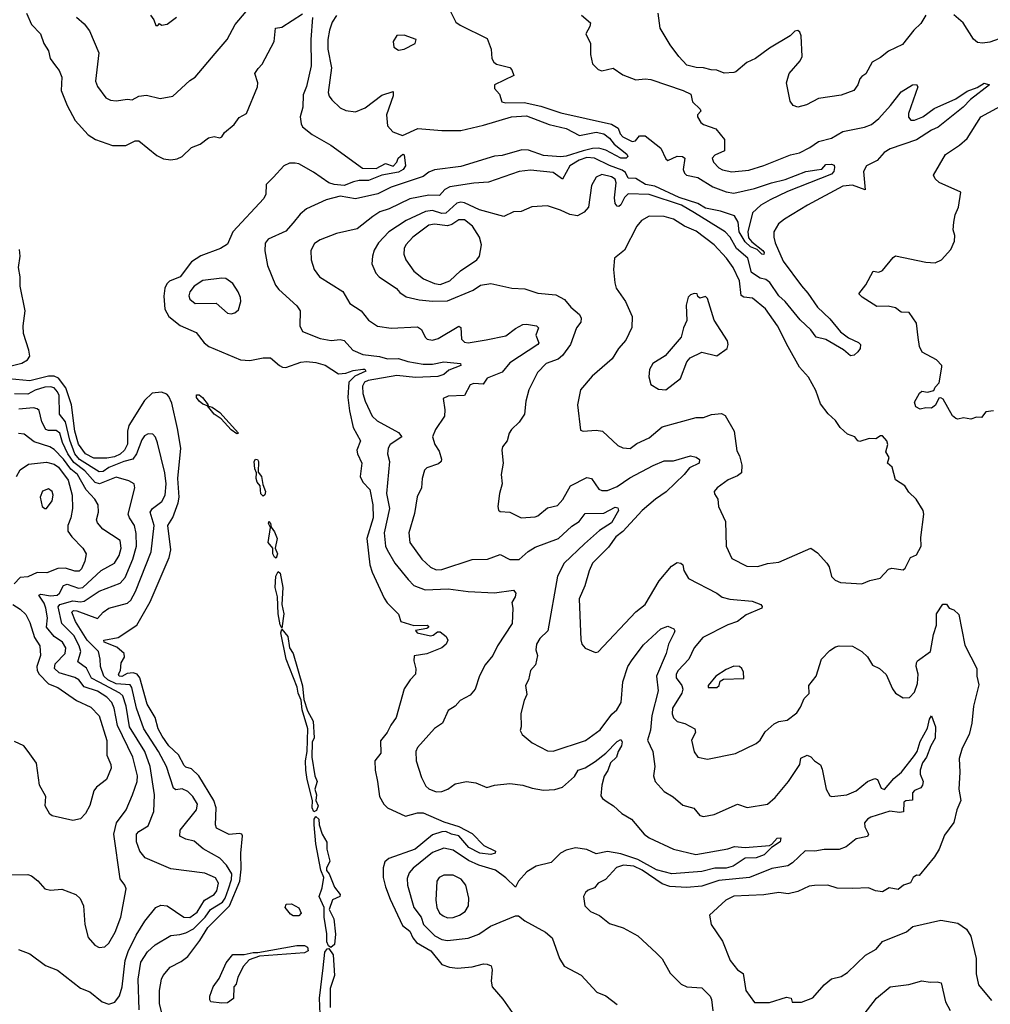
# Model space of a CAD drawing. Extents: x 1268547 to 1425625, y 515768 to 616754.
# Tile 63 of 256: x 1330922 to 1336078, y 549902 to 555131. Entities that reach past the tile are written whole.
import ezdxf

# ---------------------------------------------------------------- set-up
doc = ezdxf.new("R2010")
doc.units = 0

msp = doc.modelspace()

# ---------------------------------------------------------------- linework, layer by layer
at = {"layer": '0CON10XD'}
for points in [[(1331223.8, 555145), (1331265, 555108.8), (1331292, 555072), (1331342.9, 554955), (1331325.5, 554805), (1331335.4, 554775.4), (1331378.8, 554715), (1331405, 554702.9), (1331435, 554700), (1331495, 554708), (1331520, 554705), (1331555, 554724), (1331595, 554730.8), (1331667.3, 554712.7), (1331735, 554724), (1331825, 554807.1), (1331854, 554825), (1331959.5, 554950.5), (1332023.6, 555026.4), (1332066.7, 555105), (1332125.6, 555175)], [(1333210, 555175), (1333238.5, 555118.5), (1333261.3, 555101.3), (1333405, 555031.2), (1333426, 554975), (1333430.8, 554925), (1333440, 554905), (1333455, 554894.2), (1333525, 554876.7), (1333536.2, 554865), (1333546.4, 554833.6), (1333443.3, 554785), (1333443.8, 554765), (1333470, 554735), (1333483.3, 554695), (1333505, 554688.6), (1333601.4, 554691.4), (1333690.8, 554670.8), (1333796.9, 554636.9), (1334065.3, 554575.3), (1334100.5, 554555), (1334111.6, 554525), (1334125, 554508.1), (1334175, 554483.9), (1334192.7, 554487.3), (1334215, 554514.1), (1334245, 554514.5), (1334328.6, 554448.6), (1334355, 554391.2), (1334365, 554382.9), (1334415, 554405.3), (1334443.3, 554405), (1334455, 554395.6), (1334447.2, 554335), (1334453.9, 554315), (1334464.8, 554304.8), (1334525, 554293.3), (1334603.4, 554243.4), (1334675, 554216.4), (1334715, 554210.3), (1334825, 554234), (1334915, 554264.6), (1334988.6, 554281.4), (1335098, 554325), (1335156.8, 554333.2), (1335183.6, 554336.4), (1335205, 554361.2), (1335235, 554364.4), (1335248, 554358), (1335251.1, 554345), (1335247.3, 554325), (1335235, 554311.3), (1335001, 554219), (1334908.9, 554175), (1334858.9, 554145), (1334815, 554105.7), (1334789.6, 554005), (1334793, 553973), (1334810.4, 553950.4), (1334868.9, 553905), (1334876.7, 553895), (1334875, 553883.9), (1334863.5, 553885), (1334839.5, 553909.5), (1334804.6, 553925), (1334775, 553950.5), (1334744.7, 554004.7), (1334738.4, 554055), (1334718.5, 554088.5), (1334645, 554113.9), (1334565, 554129.8), (1334523.9, 554153.9), (1334425, 554186.4), (1334295, 554246.2), (1334245.7, 554255.7), (1334195, 554287.1), (1334155, 554288.9), (1334139.2, 554319.2), (1334122, 554332), (1334055, 554355.8), (1333975, 554395.1), (1333935, 554399.7), (1333894.2, 554385), (1333844.8, 554355), (1333805, 554284.5), (1333755, 554319.5), (1333635, 554332.1), (1333576, 554324), (1333412.4, 554267.6), (1333335, 554263.2), (1333207.3, 554242.7), (1333180.3, 554229.7), (1333152, 554198), (1333095, 554198.9), (1332995, 554179.2), (1332885, 554126.5), (1332835, 554111.2), (1332797.8, 554085), (1332715, 554019.4), (1332605, 553995.3), (1332518.3, 553961.7), (1332487.9, 553942.1), (1332468.2, 553905), (1332470.4, 553855), (1332485.6, 553805), (1332515, 553765.7), (1332638, 553688), (1332675, 553624.4), (1332736.2, 553585), (1332774, 553535), (1332822.4, 553502.4), (1332895, 553491.8), (1333035, 553498.8), (1333055.7, 553485), (1333075, 553444.2), (1333086.7, 553435), (1333115, 553428.9), (1333145, 553437.3), (1333255, 553504), (1333265.6, 553495.6), (1333269.1, 553435), (1333285, 553418.2), (1333305, 553414.6), (1333400.7, 553430.7), (1333505, 553452), (1333555, 553491.2), (1333595, 553511.6), (1333615, 553514.6), (1333667.5, 553505), (1333677.5, 553495), (1333663.5, 553455), (1333680, 553415), (1333674.5, 553405), (1333525, 553307.7), (1333485, 553259.7), (1333405, 553227.3), (1333384, 553196), (1333335, 553197.9), (1333315, 553191.1), (1333285, 553135.6), (1333198, 553132), (1333171.7, 553118.3), (1333179.7, 553059.7), (1333177.8, 553025), (1333130.6, 552955), (1333115.6, 552915), (1333126.4, 552875), (1333150.2, 552840.2), (1333162.7, 552797.3), (1333160.6, 552785), (1333147.3, 552772.7), (1333085, 552751.5), (1333072, 552738), (1333060, 552695), (1333056.2, 552645), (1333033.9, 552596.1), (1333018.7, 552508.7), (1332989.2, 552405), (1332993.6, 552353.6), (1333058.8, 552265), (1333105, 552222.9), (1333135, 552208.9), (1333165, 552210.4), (1333325, 552263.2), (1333407.5, 552265), (1333475, 552290.8), (1333525, 552264.4), (1333575, 552263.6), (1333623, 552307), (1333659.9, 552330.1), (1333785, 552374.7), (1333855, 552441.1), (1333894.4, 552465.6), (1333925, 552508.5), (1334025, 552509.6), (1334085, 552541.2), (1334099.2, 552539.2), (1334103.6, 552525), (1334065, 552458.9), (1334001.3, 552418.7), (1333922.5, 552347.5), (1333815.1, 552244.9), (1333779.2, 552175), (1333726.9, 551885), (1333684.6, 551845), (1333667.5, 551815), (1333664.5, 551784.5), (1333672.5, 551755), (1333661.8, 551705), (1333634.6, 551675), (1333624.4, 551625.6), (1333608.8, 551595), (1333616.4, 551546.4), (1333601.2, 551515), (1333583.9, 551446.1), (1333586.2, 551375), (1333581.2, 551355), (1333591.2, 551335), (1333645, 551290.8), (1333725, 551248), (1333755, 551245.8), (1333926.7, 551303.3), (1334005, 551360), (1334067.8, 551442.2), (1334093.2, 551465), (1334116.3, 551505), (1334126.1, 551613.9), (1334152.9, 551695), (1334175, 551730.4), (1334235, 551810.6), (1334328.6, 551895), (1334365, 551910), (1334396.7, 551895), (1334402, 551885), (1334398.9, 551875), (1334367.6, 551815), (1334355.9, 551765), (1334304.1, 551645), (1334314.1, 551565.9), (1334280.5, 551435), (1334273.1, 551356.9), (1334256.5, 551305), (1334284.5, 551244.5), (1334295.6, 551164.4), (1334288.1, 551115), (1334298.1, 551085), (1334345, 551031.9), (1334393, 551003), (1334445, 550958.6), (1334502.7, 550942.7), (1334535, 550904), (1334555, 550900), (1334610.9, 550909.1), (1334735, 550964.4), (1334786.3, 550946.3), (1334894.3, 550965), (1334935, 550999.4), (1335006.2, 551085), (1335065.5, 551175), (1335070.9, 551209.1), (1335105, 551224.3), (1335125.4, 551215.4), (1335144.2, 551194.2), (1335175, 551174), (1335185, 551151.2), (1335205.9, 551045), (1335225, 551008.9), (1335235.5, 551005.5), (1335315, 551014.6), (1335365, 551036.2), (1335425, 551084.4), (1335465, 551100.8), (1335478.8, 551095), (1335498.9, 551048.9), (1335515, 551043.1), (1335565, 551100.4), (1335606.6, 551135), (1335675, 551222.5), (1335688.9, 551245), (1335705, 551296.7), (1335745, 551368.8), (1335755, 551416.7), (1335765, 551434.2), (1335786.1, 551375), (1335784.2, 551315), (1335761.3, 551275), (1335739.8, 551215), (1335718, 551185), (1335705.3, 551145), (1335704.8, 551124.8), (1335720.9, 551085), (1335717.9, 551065), (1335708.4, 551051.6), (1335675, 551037.1), (1335664.8, 551025.2), (1335664.2, 550985.8), (1335628.5, 550981.5), (1335618.1, 550975), (1335616.3, 550923.7), (1335595, 550920.8), (1335545, 550927.7), (1335444, 550895), (1335425, 550884.4), (1335408.9, 550865), (1335410.9, 550845), (1335430.6, 550805), (1335426.2, 550793.8), (1335365, 550780.5), (1335312, 550738), (1335275.3, 550724.7), (1335195, 550723.5), (1335145, 550714.2), (1335093.6, 550716.4), (1335027.3, 550652.7), (1335002.2, 550637.8), (1334917, 550623), (1334798.8, 550575), (1334635, 550558.5), (1334545, 550529.7), (1334465, 550521.5), (1334375, 550527.9), (1334335, 550542.3), (1334229.1, 550615), (1334185, 550635.9), (1334128.7, 550641.3), (1334091.9, 550628.1), (1334034.3, 550565), (1333994.4, 550545.6), (1333975, 550520), (1333941.7, 550508.3), (1333926.7, 550495), (1333916.1, 550473.9), (1333924.4, 550425), (1333954.2, 550395), (1334002.8, 550372.8), (1334055, 550330.8), (1334127, 550307), (1334205.4, 550265.4), (1334304, 550174), (1334334.1, 550144.1), (1334377.7, 550067.7), (1334435, 550009.2), (1334465, 549994.3), (1334545, 549988.6), (1334590, 549945), (1334597.2, 549927.2), (1334603.2, 549866.8)], [(1330958.9, 555165), (1330985.3, 555105.3), (1331031.9, 555055), (1331050.6, 555005), (1331075.7, 554965), (1331084.2, 554925), (1331111.4, 554885), (1331131.1, 554861.1), (1331145, 554826.2), (1331141.7, 554755), (1331173.5, 554675), (1331216.1, 554596.1), (1331285, 554518.8), (1331325, 554493.9), (1331415, 554462.1), (1331485, 554462), (1331535, 554487.8), (1331555, 554487.1), (1331649.7, 554409.7), (1331685, 554392.7), (1331725, 554386.2), (1331758, 554392), (1331785, 554404.3), (1331835, 554452.5), (1331880.3, 554469.7), (1331925, 554504), (1331955, 554511.2), (1331985, 554504.2), (1331995, 554508.8), (1332009.1, 554530.9), (1332060.5, 554575), (1332088.2, 554611.8), (1332127.1, 554632.9), (1332184.6, 554775), (1332186.2, 554795), (1332171.9, 554845), (1332189.1, 554870.9), (1332210.7, 554895), (1332274.1, 555015), (1332280, 555085), (1332315, 555090.8), (1332425, 555162)], [(1331617.5, 555155), (1331635, 555130), (1331645, 555100), (1331655, 555100), (1331665, 555110), (1331675, 555102.5), (1331705, 555106.7), (1331755.7, 555144.3)], [(1332477, 555143), (1332467.9, 555025), (1332471.1, 554885), (1332445, 554776), (1332427.5, 554732.5), (1332425.7, 554665.7), (1332412.4, 554615), (1332417.2, 554577.2), (1332425, 554562.2), (1332475, 554520.5), (1332575.6, 554465), (1332743, 554343), (1332815, 554341.2), (1332865, 554366.5), (1332905, 554352.5), (1332925, 554374.2), (1332932.5, 554395), (1332956.6, 554416.6), (1332963.9, 554413.9), (1332970.5, 554355), (1332958.6, 554335), (1332935, 554320.8), (1332845, 554305.6), (1332775, 554276.5), (1332725, 554277.1), (1332695, 554270), (1332645, 554250), (1332593.3, 554255), (1332565, 554264.7), (1332481.9, 554321.9), (1332405, 554364.7), (1332385, 554369.3), (1332355, 554368), (1332325.8, 554355), (1332270.8, 554295), (1332231.4, 554255), (1332230, 554205), (1332218.9, 554181.1), (1332053.3, 554005), (1332025, 553938.9), (1331989.2, 553915), (1331885, 553877.5), (1331835, 553845.3), (1331774.7, 553765), (1331718.5, 553741.5), (1331702.8, 553727.2), (1331693, 553705), (1331686.8, 553663.2), (1331693.1, 553593.1), (1331713.6, 553555), (1331775, 553506.5), (1331859.6, 553469.6), (1331901.1, 553415), (1331926.4, 553395), (1332095, 553324.5), (1332145, 553320), (1332215, 553334.4), (1332254.2, 553334.2), (1332301.2, 553295), (1332317.5, 553285), (1332335, 553283.3), (1332415, 553312.5), (1332445, 553316.2), (1332495, 553310.9), (1332545, 553295.7), (1332615, 553250.8), (1332655, 553253.1), (1332692.9, 553267.1), (1332745, 553275.2), (1332755, 553274.2), (1332760.5, 553265), (1332701.5, 553238.5), (1332670, 553205), (1332665.6, 553124.4), (1332673.2, 553053.2), (1332694.2, 552964.2), (1332732.2, 552895), (1332713.3, 552845), (1332715.7, 552825), (1332739.5, 552775), (1332729.7, 552705), (1332744.5, 552674.5), (1332781.9, 552635), (1332798.5, 552555), (1332799.4, 552485), (1332765.5, 552375), (1332781.6, 552235), (1332795, 552196), (1332858, 552058), (1332873.5, 552033.5), (1332934.1, 551974.1), (1332946.7, 551935), (1333015, 551914), (1333086, 551916), (1333095.7, 551905), (1333085, 551897.8), (1333025, 551887.5), (1333033.3, 551875), (1333105, 551858.5), (1333118.6, 551861.4), (1333140.9, 551879.1), (1333155, 551880), (1333187.5, 551855), (1333195.7, 551835), (1333187.5, 551815), (1333163.8, 551795), (1333085, 551762.5), (1333017.5, 551752.5), (1333016.2, 551725), (1333026.4, 551683.6), (1333023.8, 551655), (1332995.7, 551624.3), (1332965, 551576.7), (1332921.4, 551425), (1332893.1, 551385), (1332874.5, 551345), (1332839.2, 551300.8), (1332840.4, 551235), (1332808.5, 551195), (1332810.8, 551145), (1332822.5, 551085), (1332832.5, 551005), (1332855.5, 550965), (1332875, 550945.5), (1332970.5, 550900.5), (1333035, 550918), (1333065, 550918), (1333175, 550870.5), (1333255, 550846.9), (1333325, 550808.6), (1333386.7, 550745), (1333450, 550715), (1333447.5, 550705), (1333425, 550697.5), (1333366.7, 550705), (1333308.6, 550735), (1333255, 550796.7), (1333215, 550804.5), (1333185, 550819.2), (1333165, 550818.6), (1333115, 550802.6), (1333023.1, 550725), (1332883.5, 550676.5), (1332862.4, 550657.6), (1332853.6, 550626.4), (1332852.6, 550575), (1332864.8, 550524.8), (1332890.2, 550460.2), (1332955, 550319.6), (1332995, 550290), (1333010.8, 550255), (1333030.7, 550230.7), (1333106.1, 550185), (1333165, 550112.9), (1333205, 550098.2), (1333247, 550093), (1333325, 550100.8), (1333385, 550117.5), (1333405, 550115.8), (1333425.6, 550105.6), (1333431.2, 550085), (1333425.8, 550025), (1333431.4, 549995), (1333488.3, 549928.3), (1333562.4, 549822.4)], [(1332605, 555153.1), (1332582.7, 555117.3), (1332566.8, 555075), (1332558.7, 555025), (1332558.7, 554975), (1332578.9, 554875), (1332561.1, 554745), (1332565.6, 554725), (1332579.5, 554705), (1332625, 554662.5), (1332655, 554648.8), (1332705, 554642.2), (1332757.1, 554662.9), (1332845, 554730), (1332905, 554750), (1332906, 554726), (1332870, 554625), (1332875, 554567.5), (1332904.3, 554535), (1332955, 554515.4), (1333037.1, 554552.9), (1333165, 554542.3), (1333265, 554542.9), (1333385, 554570.2), (1333535, 554615.5), (1333615, 554619.8), (1333735, 554573.6), (1333825, 554553.4), (1333895, 554515.6), (1333985, 554533.3), (1334025.5, 554525.5), (1334055, 554502.4), (1334080.4, 554470.4), (1334147.2, 554417.2), (1334152.5, 554405), (1334144.1, 554395.9), (1334115, 554396.2), (1334035, 554438.6), (1333997.9, 554447.9), (1333965, 554447.1), (1333914.3, 554435), (1333825, 554405.7), (1333797.4, 554402.6), (1333705, 554409.7), (1333625, 554438.2), (1333589.6, 554440.4), (1333485, 554410.2), (1333445, 554406.9), (1333265, 554350.8), (1333125, 554333.9), (1333095, 554321.1), (1333065, 554298.8), (1332895, 554242.1), (1332825, 554205.8), (1332705, 554179.1), (1332625, 554193.4), (1332550, 554175), (1332445, 554125.6), (1332412.1, 554097.9), (1332375, 554052.5)], [(1333906, 555155), (1333954.2, 555115), (1333951.2, 555095), (1333930, 555055), (1333954.5, 555005), (1333954.6, 554945.4), (1333965.6, 554895.6), (1333995, 554865.8), (1334015, 554859.4), (1334075, 554873.3), (1334125, 554838.6), (1334195, 554811.4), (1334245, 554817.5), (1334275, 554813.4), (1334446.7, 554755), (1334487.5, 554735), (1334496.7, 554695), (1334537.5, 554655), (1334540, 554645), (1334522.5, 554625), (1334522.5, 554615), (1334540, 554585), (1334555, 554573.8), (1334620.5, 554550.5), (1334666.2, 554495), (1334666.2, 554435), (1334615, 554410.6), (1334600.6, 554395), (1334607.5, 554375), (1334635, 554344.6), (1334655, 554334.1), (1334705, 554322.5), (1334795, 554332.4), (1334875, 554356.6), (1335017.3, 554412.7), (1335065, 554424.5), (1335118.5, 554451.5), (1335165, 554483.8), (1335235, 554500.9), (1335295, 554536.7), (1335409.9, 554560.1), (1335447.1, 554575), (1335485, 554606.4), (1335547.9, 554675), (1335605, 554748.5), (1335665, 554785.4), (1335685, 554786.4), (1335693.6, 554775), (1335643.5, 554633.5), (1335642.6, 554612.6), (1335655, 554598), (1335675, 554597.1), (1335720, 554615), (1335780.2, 554659.8), (1335895, 554710.6), (1335955, 554751.6), (1336008.8, 554771.2), (1336045, 554794.3), (1336073.3, 554785), (1335972.4, 554707.6), (1335934.1, 554665.9), (1335800.3, 554559.7), (1335765, 554544.3), (1335686.4, 554493.6), (1335546.7, 554445), (1335514.4, 554425), (1335476.5, 554383.5), (1335420, 554355), (1335404.5, 554325), (1335412.5, 554227.5), (1335345, 554251.8), (1335295, 554246.4), (1335106.3, 554145), (1334985, 554071.6), (1334953.5, 554046.5), (1334928.3, 554005), (1334927.3, 553975), (1334935.1, 553945.1), (1334978.2, 553848.2), (1335075, 553717.3), (1335109.2, 553679.2), (1335159.5, 553605), (1335225, 553542.4), (1335282.9, 553472.9), (1335325, 553441.3), (1335376.9, 553416.9), (1335387.5, 553405), (1335385.8, 553385), (1335375, 553367.1), (1335355, 553349.5), (1335335, 553345.5), (1335298, 553378), (1335205, 553433.1), (1335152.7, 553445), (1335124.2, 553484.2), (1335067.3, 553537.3), (1334988.7, 553635), (1334955.1, 553665.1), (1334906.7, 553735), (1334885, 553750.8), (1334855, 553758.4), (1334808.6, 553788.6), (1334789.2, 553865), (1334730.5, 553915), (1334695.3, 553975.3), (1334669.5, 554005), (1334507.4, 554105), (1334437.1, 554145), (1334265, 554202), (1334155, 554205.3), (1334135, 554186.4), (1334115, 554147.5), (1334105, 554138.9), (1334095, 554140), (1334085.3, 554155.3), (1334081.6, 554185), (1334089.8, 554265), (1334085, 554283.3), (1334065, 554297.1), (1334015, 554308.5), (1333984.6, 554295.4), (1333959.8, 554250.2), (1333943.3, 554135), (1333920.6, 554109.4), (1333885, 554089.5), (1333845, 554095.5), (1333795, 554120), (1333725, 554142.9), (1333643.1, 554136.9), (1333585, 554112.5), (1333545, 554110), (1333494.3, 554085.7), (1333365, 554121.6), (1333285, 554158.1), (1333265, 554161.3), (1333244.2, 554155.8), (1333185, 554103.1), (1333165, 554102.2), (1333115, 554117.2), (1333077.3, 554112.7), (1332975, 554064.3), (1332882.3, 554005), (1332827.3, 553945), (1332805, 553906), (1332796.4, 553875), (1332791.9, 553835), (1332813.3, 553785), (1332831.1, 553765), (1332923.4, 553703.4), (1332941.6, 553681.6), (1332975, 553658.8), (1333043.1, 553643.1), (1333115, 553636.6), (1333195, 553638.4), (1333330, 553695), (1333369.6, 553720.4), (1333425, 553729.5), (1333535.7, 553705.7), (1333605, 553700.8), (1333675, 553678), (1333769.7, 553669.7), (1333815.3, 553645.3), (1333849.4, 553605), (1333895.6, 553565), (1333904.5, 553545), (1333902.1, 553525), (1333880, 553495), (1333847.5, 553405), (1333805, 553346.7), (1333781.8, 553328.2), (1333719.2, 553305), (1333672.7, 553257.3), (1333627.1, 553165), (1333611.4, 553105), (1333604.2, 553035), (1333575, 552994), (1333534.2, 552955), (1333522.5, 552935), (1333512, 552895), (1333487.3, 552862.7), (1333482.5, 552845), (1333489.4, 552775), (1333480, 552715), (1333484.4, 552665), (1333470.5, 552615), (1333462, 552545), (1333466, 552526), (1333475, 552518.8), (1333525, 552515.4), (1333585, 552485.7), (1333659.6, 552490.4), (1333675, 552495.6), (1333725, 552538.6), (1333778.6, 552551.4), (1333807.5, 552582.5)], [(1335735.9, 555154.1), (1335709.5, 555110.5), (1335671.5, 555075), (1335610.9, 554999.1), (1335536.3, 554963.7), (1335495, 554930), (1335450.8, 554905), (1335417.3, 554842.7), (1335395, 554830), (1335385, 554816.2), (1335374, 554785), (1335353.3, 554755), (1335285, 554729.2), (1335165, 554713.1), (1335101.7, 554678.3), (1335055, 554666.2), (1335030, 554675), (1335015, 554697.5), (1334996, 554795), (1335008.6, 554845), (1335067.7, 554912.3), (1335078.2, 554935), (1335072.7, 555045), (1335065.4, 555065.4), (1335055, 555073.1), (1335039.3, 555070.7), (1335015, 555046), (1334905, 554980), (1334830, 554925), (1334785, 554903.8), (1334726.8, 554853.2), (1334715, 554850), (1334665, 554846.2), (1334625, 554863.3), (1334595, 554864), (1334555, 554875.8), (1334515, 554876.2), (1334465, 554888.8), (1334422.5, 554935), (1334377.8, 554997.8), (1334324.2, 555085), (1334312.9, 555165)], [(1336125, 555029.1), (1336075, 555011.2), (1336036.6, 555006.6), (1336009.4, 555009.4), (1335988.3, 555028.3), (1335934.3, 555114.3), (1335885, 555155.8)], [(1332935, 554968.8), (1332965, 554974.3), (1333022.5, 555005), (1333027.5, 555025), (1332965, 555048), (1332925, 555046.7), (1332906.2, 555015), (1332910, 554985), (1332935, 554968.8)], [(1336095, 553054.2), (1336055, 553047.5), (1336031.7, 553018.3), (1336005, 553020), (1335975, 553010), (1335935, 553016.7), (1335905, 553010), (1335895, 553013.3), (1335876.4, 553026.4), (1335827.5, 553115), (1335815, 553122.5), (1335805, 553120), (1335786.4, 553083.6), (1335765, 553067.5), (1335735, 553070), (1335705, 553062.5), (1335682.5, 553075), (1335675, 553100), (1335702.3, 553147.7), (1335715, 553157.5), (1335745, 553152.5), (1335778.3, 553161.7), (1335785, 553180), (1335807, 553203), (1335820, 553285), (1335820, 553295), (1335792.5, 553325), (1335715.4, 553365.4), (1335702.2, 553395), (1335695, 553442.5), (1335685, 553520), (1335646.1, 553576.1), (1335605, 553576.7), (1335575, 553600), (1335535, 553610), (1335475, 553607.5), (1335396.4, 553656.4), (1335380, 553675), (1335417.3, 553722.7), (1335455, 553796), (1335485, 553790), (1335505, 553798.8), (1335561.3, 553868.7), (1335575, 553876.9), (1335735, 553843.3), (1335785, 553839.4), (1335818, 553855), (1335868.8, 553911.2), (1335887.1, 553955), (1335889.4, 553985), (1335880.8, 554015), (1335884.2, 554055.8), (1335892, 554095), (1335909.2, 554135), (1335920.6, 554215), (1335806.7, 554266.7), (1335784.2, 554285), (1335775.8, 554305), (1335839.2, 554415), (1335913.8, 554463.8), (1335955, 554500), (1336027.9, 554615), (1336175.3, 554694.7)], [(1335395, 552134.2), (1335437.7, 552152.3), (1335492.5, 552165), (1335537.5, 552212.5), (1335555, 552217.5), (1335615, 552210), (1335625, 552217.5), (1335653.3, 552275), (1335685, 552288.8), (1335710, 552335), (1335708.3, 552381.7), (1335724.4, 552505), (1335721.4, 552525), (1335683.8, 552585), (1335645, 552621.2), (1335623.1, 552655), (1335575, 552687.5), (1335556.7, 552755), (1335532.5, 552775), (1335540, 552805), (1335522.5, 552835), (1335533.3, 552875), (1335527.5, 552895), (1335505, 552920), (1335495, 552920), (1335470, 552905), (1335435, 552907.5), (1335385, 552890), (1335374.1, 552894.1), (1335357.5, 552915), (1335319.7, 552929.7), (1335280.8, 552965), (1335255, 553002.5), (1335216.9, 553036.9), (1335175, 553090), (1335151.7, 553161.7), (1335112.7, 553232.7), (1335064, 553285), (1335005, 553394.3), (1334946.9, 553505), (1334884.5, 553595), (1334815, 553652.5), (1334768.1, 553658.1), (1334755, 553665.6), (1334744.8, 553744.8), (1334711.6, 553815), (1334676.8, 553865), (1334611.8, 553935), (1334515, 554008), (1334453.8, 554033.8), (1334395, 554071.8), (1334345, 554086), (1334265, 554087.1), (1334225.3, 554064.7), (1334200, 554035), (1334135, 553907.5), (1334081.2, 553865), (1334075.7, 553805), (1334082.7, 553732.7), (1334091.2, 553705), (1334140, 553635), (1334175.6, 553554.4), (1334173.6, 553496.4), (1334141.7, 553428.3), (1334102.5, 553385), (1334069.6, 553330.4), (1333963.1, 553236.9), (1333901.4, 553165), (1333884.3, 553085), (1333901.4, 552951.4), (1333915.9, 552945.9), (1333985, 552951.2), (1334017.5, 552945), (1334099.1, 552869.1), (1334125, 552857.5), (1334165, 552853.1), (1334200, 552880), (1334265, 552909.6), (1334335, 552968.8), (1334515, 553018.6), (1334555, 553017.5), (1334596.3, 553033.7), (1334649.1, 553039.1), (1334669.6, 553029.6), (1334716.5, 552945), (1334731.1, 552841.1), (1334745.5, 552815), (1334758.8, 552765), (1334755.5, 552725), (1334735, 552707.8), (1334685, 552686.7), (1334626.2, 552645), (1334611.2, 552625), (1334612.3, 552612.3), (1334631.2, 552585), (1334634, 552545), (1334671.9, 552465), (1334674.4, 552335), (1334705, 552270), (1334785, 552228.6), (1334843.4, 552226.6), (1334895, 552242.2), (1334955, 552250), (1335125, 552323.8), (1335160, 552300), (1335208.8, 552245), (1335221.2, 552225), (1335234.3, 552174.3), (1335254.2, 552154.2), (1335282.7, 552142.7), (1335395, 552134.2)], [(1332375, 554052.5), (1332335, 554007.1), (1332242.5, 553965), (1332226.8, 553943.2), (1332223.6, 553903.6), (1332238, 553825), (1332281.3, 553721.3), (1332297.9, 553697.9), (1332395, 553611.2), (1332412.5, 553585), (1332410.5, 553505), (1332425, 553475.7), (1332518.6, 553438.6), (1332577.3, 553427.3), (1332625, 553431.6), (1332645, 553426.8), (1332691.8, 553375), (1332745, 553353), (1332833, 553343), (1332875, 553330.3), (1332935, 553332), (1332984.3, 553315), (1333065, 553301.4), (1333115, 553300.8), (1333175, 553313.6), (1333263.3, 553305), (1333266.2, 553293.8), (1333201, 553269), (1333175, 553246.2), (1333144, 553236), (1333025, 553230.7), (1332925, 553241.7), (1332773.3, 553215), (1332753.1, 553205), (1332742.9, 553185), (1332745.3, 553145.3), (1332757.7, 553105), (1332794.4, 553025), (1332821.3, 553001.3), (1332935, 552938.9), (1332952.5, 552915), (1332890, 552875), (1332878.9, 552855), (1332875.7, 552825), (1332886.5, 552785), (1332870.4, 552615), (1332887.1, 552535), (1332858.8, 552405), (1332865.9, 552335), (1332874.7, 552315), (1332914.8, 552244.8), (1332985, 552157.1), (1333015, 552126.4), (1333075, 552103.4), (1333197.8, 552107.8), (1333305, 552094.6), (1333445, 552087.5), (1333545, 552100.4), (1333558.2, 552085), (1333554.2, 552065), (1333536.9, 552035), (1333541.9, 552005), (1333538.6, 551925), (1333460.8, 551805), (1333435.7, 551755), (1333394.5, 551705), (1333365, 551646.7), (1333342, 551575), (1333315, 551544.2), (1333261.2, 551515), (1333235.8, 551485), (1333198.3, 551461.7), (1333167.1, 551395), (1333125, 551365.7), (1333035, 551265.8), (1333027.1, 551245), (1333027.8, 551195), (1333056.2, 551106.2), (1333080.2, 551060.2), (1333095, 551045.7), (1333135, 551030), (1333165, 551031.9), (1333196.2, 551045), (1333235, 551071.9), (1333295, 551084.3), (1333345, 551078), (1333403, 551053), (1333445, 551065.6), (1333525, 551074.4), (1333595, 551066.2), (1333645, 551049.1), (1333705, 551038.9), (1333765, 551042.8), (1333806.2, 551055), (1333868.6, 551111.4), (1333888.1, 551145), (1333925, 551157.9), (1333979.6, 551190.4), (1334036.2, 551235), (1334095, 551298.2), (1334115, 551308.1), (1334121.6, 551295), (1334118.9, 551275), (1334100.7, 551245), (1334091.8, 551215), (1334061.1, 551185), (1334046.8, 551143.2), (1334027.2, 551112.8), (1334014.6, 551065.4), (1334009.4, 551009.4), (1334017.5, 550995), (1334043.3, 550976.7), (1334077.1, 550955), (1334120.8, 550915), (1334172.5, 550885), (1334239.4, 550805), (1334265, 550786.5), (1334395, 550725.6), (1334513.4, 550696.6), (1334683.1, 550726.9), (1334719.4, 550740.6), (1334775, 550734.5), (1334905, 550745.8), (1334918, 550752), (1334945, 550784), (1334966, 550785), (1334962, 550765), (1334915, 550734), (1334877.3, 550695), (1334835, 550679.7), (1334775, 550678.2), (1334712.5, 550635), (1334674.8, 550624.8), (1334615, 550624.1), (1334545, 550607.7), (1334385.4, 550595.4), (1334305, 550615.1), (1334205, 550671), (1334115, 550700.3), (1334045, 550713), (1333985, 550700.9), (1333935, 550723.2), (1333875, 550732.3), (1333825, 550720), (1333795.2, 550704.8), (1333745, 550654.2), (1333665, 550635.2), (1333615.6, 550605), (1333572, 550555), (1333555, 550523.3), (1333505, 550573.1), (1333448.6, 550615), (1333361, 550641), (1333306.3, 550666.3), (1333225, 550720.4), (1333175, 550731.8), (1333115, 550707.1), (1333012.1, 550625), (1332990.9, 550599.1), (1332980.4, 550570.4), (1332981.8, 550535), (1333016.3, 550415), (1333054.6, 550365), (1333066.3, 550325), (1333127.3, 550265), (1333165, 550246.8), (1333195, 550240.6), (1333305, 550252.9), (1333360.6, 550275), (1333422.9, 550317.1), (1333555, 550370.9), (1333571.5, 550371.5), (1333605, 550345.8), (1333715, 550284), (1333751.2, 550255), (1333788.6, 550145), (1333815, 550103.8), (1333905, 550056.7), (1333987, 549967), (1334035, 549947.5), (1334095, 549901.4)], [(1333155, 553724.8), (1333206.8, 553743.2), (1333262.8, 553797.2), (1333350, 553855), (1333364.6, 553875), (1333375.5, 553935), (1333365.3, 553975), (1333327.6, 554035), (1333285, 554068.4), (1333255, 554067.9), (1333217.4, 554042.6), (1333195, 554035.2), (1333125, 554044.3), (1333095, 554038.9), (1333011.2, 553975), (1332972.5, 553935), (1332963.5, 553915), (1332962.1, 553885), (1332972.9, 553855), (1333015.7, 553795.7), (1333066.9, 553755), (1333125, 553729.2), (1333155, 553724.8)], [(1330785, 553269.2), (1330933.5, 553306.5), (1330963.9, 553325), (1330975.6, 553344.4), (1330971.3, 553375), (1330941.4, 553465), (1330939.6, 553505), (1330951.4, 553585), (1330923.9, 553715), (1330924.2, 553765), (1330916, 553815), (1330924.9, 553875.1), (1330920.5, 553910.5)], [(1332045, 553568), (1332065, 553573.3), (1332085, 553590), (1332096, 553635), (1332094.2, 553655), (1332082.9, 553685), (1332055, 553729.2), (1332016.6, 553756.6), (1331995, 553758.8), (1331895, 553745.4), (1331848.1, 553715), (1331826.5, 553685), (1331821.1, 553665), (1331826.3, 553646.3), (1331853.4, 553623.4), (1331965, 553625.6), (1332025, 553572), (1332045, 553568)], [(1334355, 553164.4), (1334432.2, 553225), (1334465, 553313.3), (1334484.4, 553335.6), (1334545, 553364.3), (1334625, 553346), (1334680, 553385), (1334685.6, 553405), (1334681.9, 553425), (1334610.8, 553535), (1334575, 553650), (1334565, 553660), (1334535, 553652.5), (1334525, 553660), (1334520, 553675), (1334505, 553677.5), (1334485, 553670), (1334472.7, 553657.3), (1334462, 553615), (1334465.9, 553534.1), (1334448, 553495), (1334435.7, 553444.3), (1334350, 553345), (1334285, 553305.8), (1334267, 553273), (1334263.1, 553235), (1334275, 553193.8), (1334315, 553169.4), (1334355, 553164.4)], [(1331707.3, 549735), (1331665.4, 549905.4), (1331663.8, 549975), (1331674.6, 550035), (1331683.6, 550055), (1331720.5, 550099.5), (1331780.1, 550129.9), (1331814.5, 550155), (1331879.3, 550240.7), (1331921.2, 550308.8), (1332036.2, 550425), (1332090.5, 550555), (1332099, 550619), (1332095.9, 550705), (1332105.6, 550795.6), (1332101.2, 550805), (1332089.6, 550809.6), (1332035, 550803.1), (1331967.7, 550837.7), (1331962.9, 550855), (1331965.8, 550945.8), (1331953.6, 550985), (1331873.1, 551115), (1331835, 551152.7), (1331805, 551160.9), (1331795, 551170), (1331766, 551226), (1331715, 551274.7), (1331678.4, 551325), (1331658.3, 551365), (1331642.1, 551425), (1331599.1, 551495), (1331560.6, 551635), (1331545.4, 551655.4), (1331525, 551662.5), (1331492, 551658), (1331465, 551643.4), (1331450.9, 551645), (1331447.5, 551655), (1331457.3, 551675), (1331461.6, 551715), (1331478.5, 551745), (1331477.3, 551765), (1331437.7, 551797.7), (1331370, 551825), (1331368.8, 551835), (1331445, 551850.5), (1331545, 551915.5), (1331615, 552040), (1331715.6, 552275), (1331724.8, 552315.2), (1331708.7, 552445), (1331735, 552487.5), (1331764.1, 552565), (1331768.9, 552595), (1331761.4, 552695), (1331777.1, 552855), (1331759.5, 552960.5), (1331730.5, 553095), (1331715, 553129.5), (1331702.7, 553142.7), (1331675, 553153.2), (1331625, 553147.3), (1331585, 553108.4), (1331502.1, 552975), (1331494, 552945), (1331494.3, 552875.7), (1331479.4, 552845), (1331455, 552823.4), (1331425, 552809.6), (1331385, 552801.7), (1331315, 552802.1), (1331271.4, 552825), (1331235, 552876.8), (1331214.6, 552945.4), (1331198, 553085), (1331166.2, 553176.2), (1331127.4, 553227.4), (1331105, 553237), (1331075, 553237.8), (1330975, 553212.5), (1330865, 553222.9)], [(1331556.9, 549873.1), (1331551.3, 550035), (1331566.2, 550125), (1331600.2, 550179.8), (1331642, 550218), (1331725, 550267.3), (1331773.2, 550273.2), (1331805, 550281.3), (1331845, 550302.1), (1331906.9, 550365), (1331935, 550405.2), (1331999, 550445), (1332013, 550465), (1332031.3, 550515), (1332046.6, 550565), (1332048.7, 550595), (1332021.4, 550641.4), (1331985, 550678.4), (1331896.8, 550726.8), (1331848.9, 550768.9), (1331805, 550778.2), (1331772.2, 550795), (1331774.1, 550825.9), (1331861.2, 550935), (1331865.8, 550965), (1331841.2, 551005), (1331815, 551031.2), (1331785, 551046.7), (1331750.8, 551040.8), (1331739.2, 551049.2), (1331702.1, 551165), (1331660.2, 551245), (1331581.9, 551365), (1331541.9, 551475), (1331517.6, 551585), (1331508.8, 551598.8), (1331435, 551603.5), (1331389.7, 551625), (1331368.9, 551645), (1331351.1, 551695), (1331350.3, 551735), (1331340.8, 551775), (1331281.2, 551835), (1331218.6, 551935), (1331199.5, 551985), (1331207.6, 551992.4), (1331225, 551992), (1331335, 551950.5), (1331365.6, 551985), (1331395.2, 552004.8), (1331495, 552032.5), (1331512.1, 552047.9), (1331536.5, 552093.5), (1331619.8, 552305), (1331636, 552445), (1331614.8, 552515.2), (1331626.8, 552535), (1331677.8, 552572.2), (1331694.5, 552605.5), (1331700, 552665), (1331693.8, 552723.8), (1331654, 552884), (1331643.7, 552913.7), (1331629.3, 552929.3), (1331605, 552931.4), (1331585, 552920), (1331571.1, 552898.9), (1331542.7, 552825), (1331523.1, 552796.9), (1331475, 552784.3), (1331395, 552753.5), (1331365, 552730.8), (1331345, 552728.8), (1331238.8, 552795), (1331215.5, 552825), (1331188.6, 552898.6), (1331165.5, 552995.5), (1331134, 553035), (1331130.8, 553135), (1331123.3, 553155), (1331105, 553175.6), (1331085, 553181.6), (1331055, 553179.7), (1331005, 553163.5), (1330965, 553142), (1330895, 553143.5)], [(1332075, 552932.1), (1332045, 552952.5), (1331991.7, 553011.7), (1331955, 553036.6), (1331920, 553080), (1331895, 553089), (1331875.9, 553105), (1331861.6, 553125), (1331861.4, 553138.6), (1331875, 553138.3), (1331892.6, 553125), (1331922.5, 553085), (1331920, 553080), (1331945, 553073.8), (1331984.6, 553045), (1332083.8, 552935), (1332075, 552932.1)], [(1330915, 550193.3), (1330975, 550170.6), (1331058.3, 550108.3), (1331122.3, 550082.3), (1331245, 549987.1), (1331295, 549968.1), (1331360.8, 549915), (1331395, 549903.1), (1331426.9, 549913.1), (1331452.7, 549947.3), (1331465.7, 549994.3), (1331482.6, 550135), (1331498.5, 550181.5), (1331541, 550269), (1331587.3, 550342.7), (1331644.3, 550415), (1331672.2, 550427.8), (1331705, 550424.6), (1331794.5, 550364.5), (1331825, 550362), (1331865, 550391.7), (1331903.1, 550455), (1331954.6, 550485), (1331969.3, 550505), (1331978, 550545), (1331962.9, 550572.9), (1331905, 550597.4), (1331725, 550620.5), (1331588.8, 550678.8), (1331559.6, 550715), (1331543.3, 550765), (1331542.7, 550805), (1331555, 550819.6), (1331605, 550849.4), (1331635.4, 550925), (1331638.6, 551015), (1331615.9, 551165), (1331587.1, 551245), (1331505.5, 551375), (1331487.1, 551485), (1331469.2, 551539.2), (1331453.8, 551553.8), (1331343.3, 551613.3), (1331303.7, 551633.7), (1331277.2, 551687.2), (1331231.1, 551721.1), (1331246.1, 551775), (1331238.7, 551805), (1331209.7, 551859.7), (1331146.7, 551925), (1331127.2, 552012.8), (1331134.9, 552025.1), (1331205, 552044.8), (1331245, 552038.8), (1331265, 552041.9), (1331345, 552095.2), (1331455, 552138.2), (1331481.9, 552168.1), (1331523.7, 552266.3), (1331542.6, 552335), (1331541.3, 552401.3), (1331532.6, 552445), (1331504.7, 552485), (1331497.8, 552505), (1331533.1, 552645), (1331530, 552665), (1331502.2, 552682.2), (1331435, 552700.9), (1331346.6, 552666.6), (1331322.5, 552672.5), (1331268.2, 552735), (1331208.7, 552778.7), (1331176.9, 552825), (1331149, 552885), (1331134.8, 552935), (1331115, 552949.2), (1331075, 552948.8), (1331061.5, 552955), (1331040, 552995), (1331025.5, 553055), (1331014.7, 553064.7), (1330995, 553069.1), (1330916.8, 553063.2)], [(1330875, 550590), (1330965, 550591.4), (1330985, 550584.2), (1331017.9, 550557.9), (1331055, 550514.3), (1331085, 550507.1), (1331145, 550513.8), (1331220, 550485), (1331243, 550463), (1331261.2, 550425), (1331268.1, 550325), (1331285, 550256.7), (1331321.2, 550215), (1331345, 550204.3), (1331375, 550207.5), (1331395, 550225.8), (1331429.2, 550285), (1331458.9, 550365), (1331488.2, 550515), (1331480.6, 550535), (1331455, 550567.5), (1331422.4, 550805), (1331435.5, 550865), (1331487.3, 550935), (1331521.3, 551015), (1331545.5, 551084.5), (1331547, 551115), (1331522.1, 551215), (1331441.8, 551381.8), (1331423.3, 551475), (1331411.3, 551505), (1331385, 551532.6), (1331335, 551564.4), (1331265, 551588.3), (1331235.8, 551625), (1331215, 551637.8), (1331132.2, 551662.2), (1331106.9, 551685), (1331110.5, 551709.5), (1331164.1, 551765), (1331166.7, 551795), (1331149.3, 551825), (1331104.7, 551855), (1331064.8, 551904.8), (1331069, 551955), (1331061.7, 552005), (1331052, 552032), (1331024.4, 552075), (1331035, 552080), (1331085, 552071.1), (1331120.9, 552075), (1331132.7, 552085), (1331154.5, 552125.5), (1331175, 552133.5), (1331235, 552111.6), (1331257.5, 552115), (1331355, 552205.3), (1331425.2, 552244.8), (1331450, 552285), (1331461.8, 552325), (1331455, 552365.7), (1331363.3, 552425), (1331335, 552458.6), (1331329.2, 552475), (1331341.2, 552515), (1331338.9, 552555), (1331320.5, 552585), (1331275, 552634.6), (1331251.9, 552675), (1331228.5, 552715), (1331194.2, 552744.2), (1331155, 552796.5), (1331105, 552848.7), (1331082.2, 552862.2), (1330998.1, 552888.1), (1330945, 552930), (1330915, 552932.5)], [(1330904.7, 552705.3), (1330925, 552740), (1330968.9, 552771.1), (1331065, 552780.7), (1331105, 552769.6), (1331128.8, 552755), (1331179.2, 552685), (1331201.2, 552605), (1331203.3, 552535), (1331192.9, 552485), (1331177.1, 552445), (1331177.5, 552415), (1331198.9, 552385), (1331257.8, 552325), (1331274.4, 552295), (1331268.5, 552255), (1331250, 552215), (1331237.1, 552202.9), (1331215, 552201.6), (1331165, 552217.4), (1331123.7, 552216.3), (1331066, 552194), (1331015, 552194.5), (1330965, 552172.1), (1330925, 552167.9), (1330891.8, 552135)], [(1332215, 552600.9), (1332203.3, 552613.3), (1332200, 552655), (1332183.9, 552675), (1332177.4, 552695), (1332180, 552725), (1332170.8, 552745), (1332168.1, 552785), (1332175, 552796.6), (1332185, 552795.3), (1332190.5, 552785), (1332188.5, 552728.5), (1332207.1, 552705), (1332212.9, 552662.9), (1332227, 552625), (1332225, 552608.1), (1332215, 552600.9)], [(1333807.5, 552582.5), (1333847.8, 552655), (1333935, 552699.2), (1333958.9, 552695), (1333997.7, 552637.7), (1334015, 552630.8), (1334045, 552631.1), (1334095, 552652.5), (1334162.7, 552697.3), (1334286.7, 552763.3), (1334345, 552788.8), (1334395, 552787.5), (1334485, 552814.5), (1334515, 552808.1), (1334532.9, 552795), (1334530.8, 552775), (1334479.5, 552750.5), (1334451.9, 552715), (1334356, 552624), (1334299.1, 552585), (1334228.5, 552525), (1334126.5, 552413.5), (1334088.2, 552385), (1334050.3, 552329.7), (1333965, 552244), (1333946.9, 552203.1), (1333924.5, 552125), (1333893.6, 552055), (1333902.3, 551837.7), (1333908, 551815), (1333925, 551793.3), (1333980, 551770), (1333995, 551773.3), (1334195, 551985.6), (1334245.3, 552024.7), (1334319, 552151), (1334385, 552228.9), (1334415, 552248.6), (1334434.3, 552244.3), (1334444, 552235), (1334450.5, 552205), (1334473.9, 552163.9), (1334625, 552086.1), (1334653.7, 552063.7), (1334695, 552052.8), (1334812.4, 552042.4), (1334858.8, 552025), (1334866.7, 552015), (1334863.8, 552005), (1334780.5, 551970.5), (1334734.4, 551935), (1334683.6, 551916.4), (1334550.2, 551849.8), (1334504.5, 551795), (1334476.2, 551735), (1334419.3, 551675), (1334409.3, 551655), (1334410, 551635), (1334439.6, 551595), (1334444.6, 551575), (1334438.5, 551555), (1334389.7, 551475), (1334388, 551445), (1334395, 551422.9), (1334414.2, 551404.2), (1334455, 551392.3), (1334508, 551365), (1334511.9, 551345), (1334490.8, 551305), (1334505, 551243.3), (1334525, 551214), (1334575.6, 551204.4), (1334725, 551234.3), (1334834, 551286), (1334855.3, 551304.7), (1334881.4, 551348.6), (1334928.9, 551391.1), (1334955, 551404.4), (1334998.6, 551411.4), (1335049.8, 551450.2), (1335070.1, 551479.9), (1335089.4, 551525), (1335115, 551552.5), (1335114.5, 551595), (1335152, 551645), (1335181.5, 551735), (1335225, 551780), (1335255, 551800), (1335275, 551805.7), (1335345, 551802.9), (1335395, 551775.7), (1335425, 551747.5), (1335452.9, 551702.9), (1335488.8, 551685), (1335525, 551652.5), (1335557.6, 551577.6), (1335574.2, 551555), (1335615, 551530), (1335648.8, 551531.2), (1335675, 551558.8), (1335691.9, 551605), (1335694.3, 551654.3), (1335683.8, 551695), (1335686.2, 551715), (1335692, 551725), (1335760.9, 551775), (1335775.4, 551865), (1335792.1, 551915), (1335791.2, 551975), (1335825, 552026.2), (1335845, 552027.5), (1335860, 552005), (1335885, 551996.7), (1335911.2, 551971.2), (1335941.7, 551808.3), (1336005.8, 551685), (1336005.8, 551645), (1336017.7, 551597.7), (1335988, 551485), (1335979.5, 551395), (1335966.1, 551333.9), (1335928, 551262), (1335913, 551207), (1335916.4, 551135), (1335910.9, 551045), (1335921.4, 550985), (1335900, 550935), (1335885, 550866.7), (1335835, 550800), (1335806, 550725), (1335780.8, 550685), (1335700, 550585), (1335685, 550587.5), (1335667.5, 550575), (1335653.6, 550546.4), (1335617.5, 550535), (1335589.2, 550510.8), (1335540.5, 550519.5), (1335505, 550498.6), (1335467.5, 550505), (1335430.7, 550520.7), (1335347.3, 550517.3), (1335265, 550518.1), (1335215, 550534.3), (1335143.2, 550533.2), (1335115, 550529.1), (1335055, 550501.1), (1335005, 550488.9), (1334955, 550496.4), (1334875, 550482.9), (1334715, 550476.6), (1334672.2, 550455), (1334587.1, 550375), (1334595.7, 550325), (1334655, 550237.5), (1334696.9, 550135), (1334735, 550085.6), (1334765.6, 550065), (1334778.9, 549975), (1334825, 549911.2), (1334905, 549912), (1334995, 549938.8), (1335020, 549935), (1335025, 549912.5), (1335075, 549913.3), (1335135, 549936.7), (1335194.5, 550005.5), (1335235, 550036.7), (1335285, 550050), (1335319.1, 550070.9), (1335415, 550162.9), (1335472, 550195), (1335505, 550235.8), (1335633, 550287), (1335665.7, 550314.3), (1335815, 550348.9), (1335905, 550332.2), (1335951.1, 550301.1), (1335973.6, 550263.6), (1336002.9, 550145), (1336002.9, 550062.9), (1336015.6, 550005), (1336085, 549921.2)], [(1331065, 552534), (1331094.3, 552575), (1331098.9, 552605), (1331094.2, 552625), (1331075, 552639.2), (1331043.7, 552626.3), (1331030, 552595), (1331042, 552545), (1331055, 552534), (1331065, 552534)], [(1332285, 552270.6), (1332275, 552276.9), (1332266.2, 552295), (1332267.5, 552325), (1332241.7, 552355), (1332253.6, 552433.6), (1332243.1, 552455), (1332245, 552466.7), (1332255, 552455.8), (1332257.1, 552435), (1332275, 552410.4), (1332288.8, 552375), (1332278.2, 552325), (1332291, 552295), (1332285, 552270.6)], [(1332315, 551900), (1332305, 551916.2), (1332294.3, 551975), (1332291.8, 552065), (1332278.5, 552115), (1332282.4, 552175), (1332295, 552200.6), (1332305, 552191.2), (1332319.3, 552115), (1332315.3, 552025), (1332325.7, 551975), (1332315, 551900)], [(1330885.8, 552025.8), (1330925, 552000.4), (1330955, 551971.4), (1330975, 551930), (1331000, 551850), (1331029.7, 551805), (1331032.9, 551755), (1331012.4, 551695), (1331014.3, 551675), (1331025.7, 551655.7), (1331075, 551603.8), (1331125, 551584.7), (1331223.3, 551515), (1331299.9, 551479.9), (1331345, 551434.4), (1331385, 551303.3), (1331384.1, 551224.1), (1331406.4, 551175), (1331408.2, 551155), (1331382.9, 551095), (1331330, 551055), (1331315, 551036), (1331295, 550956.7), (1331270.8, 550915), (1331245, 550887.5), (1331205, 550877.1), (1331095, 550902.9), (1331081.7, 550911.7), (1331058, 550955), (1331060, 551005), (1331026.9, 551065), (1331012.1, 551182.1), (1330967.8, 551245), (1330944.5, 551274.5), (1330895, 551298)], [(1332485, 550924), (1332476.3, 550945), (1332477.5, 550985), (1332449, 551095), (1332442.6, 551145), (1332440.4, 551195), (1332449.8, 551245), (1332452.1, 551365), (1332422.3, 551465), (1332416.8, 551516.8), (1332401.5, 551555), (1332396.6, 551586.6), (1332336.6, 551735), (1332308.8, 551875), (1332315, 551894.2), (1332346.8, 551855), (1332355.3, 551795.3), (1332374.7, 551765), (1332425, 551592.5), (1332431.4, 551521.4), (1332450.7, 551460.7), (1332480.7, 551405), (1332487.1, 551317.1), (1332476.2, 551293.8), (1332474.2, 551215), (1332490.2, 551115), (1332501.3, 551085), (1332489.2, 551045), (1332498.8, 551015), (1332494.4, 550985), (1332508.3, 550955), (1332499.3, 550930.7), (1332485, 550924)], [(1334625, 551584.3), (1334638, 551595), (1334642.3, 551617.7), (1334661.4, 551628.6), (1334768, 551632), (1334767.5, 551665), (1334758, 551685), (1334745, 551696), (1334715, 551696.7), (1334675, 551680), (1334620, 551645), (1334580, 551595), (1334580, 551585), (1334625, 551584.3)], [(1332575, 550202.9), (1332561.5, 550211.5), (1332553.3, 550233.3), (1332554.3, 550275.7), (1332539.1, 550365), (1332539.2, 550415), (1332512.7, 550475), (1332529.4, 550520.6), (1332537.8, 550575), (1332521.7, 550615), (1332494.8, 550754.8), (1332486.5, 550855), (1332486.9, 550885), (1332495, 550900), (1332510.5, 550885), (1332512.5, 550855), (1332528, 550805), (1332552.8, 550762.8), (1332553.1, 550725), (1332568.9, 550661.1), (1332551.3, 550625), (1332552.5, 550612.5), (1332566, 550595), (1332593.5, 550523.5), (1332624.2, 550485), (1332622, 550475), (1332584, 550456), (1332565.9, 550405), (1332590.4, 550355), (1332600, 550275), (1332595, 550219.4), (1332575, 550202.9)], [(1333195, 550361.2), (1333225, 550363.3), (1333258.6, 550375), (1333288.5, 550395), (1333305.3, 550425), (1333307.7, 550465), (1333291.1, 550535), (1333267.1, 550567.1), (1333225, 550587.1), (1333175, 550588.4), (1333150, 550575), (1333137.1, 550555), (1333132.9, 550455), (1333137.5, 550415), (1333152.5, 550385), (1333170.9, 550370.9), (1333195, 550361.2)], [(1332405, 550371.8), (1332375, 550372), (1332360.4, 550380.4), (1332332.2, 550415), (1332337.3, 550432.7), (1332365, 550435.3), (1332405, 550414.5), (1332416.9, 550385), (1332405, 550371.8)], [(1331995, 549907.1), (1331937.5, 549915), (1331931.4, 549925), (1331932.2, 549945), (1331949.4, 549995), (1331981.1, 550038.9), (1332018.8, 550121.2), (1332053.9, 550166.1), (1332115, 550166.2), (1332163, 550177), (1332186.1, 550176.1), (1332395, 550214.4), (1332435, 550213.3), (1332451.4, 550205), (1332454.4, 550185), (1332435, 550174.5), (1332195, 550156.7), (1332141.4, 550138.6), (1332111.2, 550105), (1332080, 550045), (1332071.7, 550008.3), (1332060, 549995), (1332058.3, 549931.7), (1332025, 549910), (1331995, 549907.1)], [(1332521, 549765), (1332514.8, 549935), (1332533.9, 550096.1), (1332542.1, 550177.9), (1332555, 550195.6), (1332565, 550197.5), (1332586.8, 550165), (1332593.9, 550055), (1332570.9, 549985), (1332570.7, 549885)], [(1335396.3, 549833.7), (1335474, 549935), (1335545.5, 549994.5), (1335645, 550007.5), (1335715, 550026.9), (1335759.3, 550019.3), (1335795, 550021.5), (1335816.9, 550015), (1335840.2, 549915), (1335865, 549868.9)]]:
    msp.add_lwpolyline(points, dxfattribs=at)

doc.saveas('drawing.dxf')
